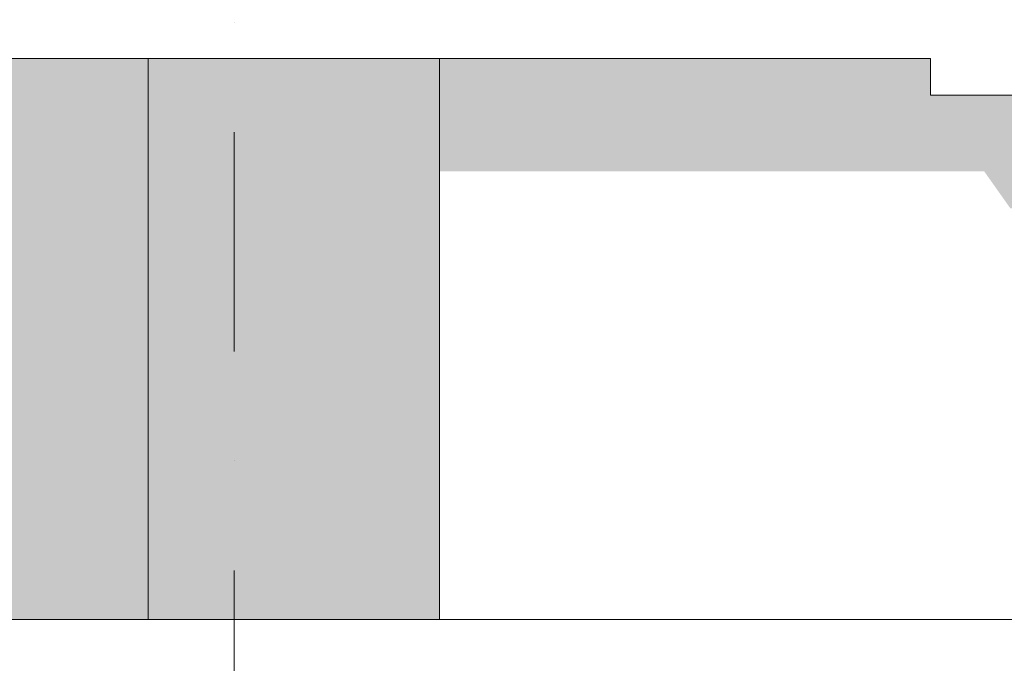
# Model space of a CAD drawing. Header units: millimetres. Extents: x -194 to 1012562, y 0 to 44349.
# Tile 36 of 97: x 57590 to 63204, y 15637 to 19308. Entities that reach past the tile are written whole.
import ezdxf
from ezdxf.enums import TextEntityAlignment as Align

# ---------------------------------------------------------------- set-up
doc = ezdxf.new("R2010")
doc.units = ezdxf.units.MM
doc.header["$MEASUREMENT"] = 0
doc.linetypes.add('streep-punt', pattern=[2500, 1250, -625, 0, -625])
for name, color, linetype in [('21_0 NC Buitenwanden', 7, 'Continuous'), ('21_0 NC Buitenwanden 2D arcering', 7, 'Continuous'), ('21_1 C Buitenwanden', 7, 'Continuous'), ('21_1 C Buitenwanden 2D arcering', 7, 'Continuous'), ('23 Vloeren', 7, 'Continuous'), ('Stramien', 7, 'Continuous')]:
    doc.layers.add(name, color=color, linetype=linetype)
doc.styles.add('GENERATED_STYLE_1', font='arial.ttf')

# ---------------------------------------------------------------- blocks, each defined once
blk = doc.blocks.new('Section Element_29_7', base_point=(76178.8, 8236.6))
at = {"layer": '21_1 C Buitenwanden 2D arcering', "linetype": 'Continuous', "lineweight": 0, "true_color": 0x1e2122}
blk.add_hatch(color=250, dxfattribs=at).paths.add_polyline_path([(59982.8, 19086.6), (59982.8, 18442.4), (63089.9, 18442.4), (63238.4, 18232.4), (63434.2, 18232.4), (63434.2, 18876.6), (62782.9, 18876.6), (62782.9, 19086.6)])
at = {"layer": '21_1 C Buitenwanden', "color": 2, "linetype": 'Continuous', "lineweight": 0}
for p, q in [((59982.8, 19086.6), (59982.8, 15886.6)), ((63434.2, 15886.6), (63434.2, 18876.6))]:
    blk.add_line(p, q, dxfattribs=at)
blk = doc.blocks.new('Section Element_32_7', base_point=(76178.8, 8236.6))
at = {"layer": '21_1 C Buitenwanden 2D arcering', "linetype": 'Continuous', "lineweight": 0, "true_color": 0x1e2122}
blk.add_hatch(color=250, dxfattribs=at).paths.add_polyline_path([(56182.9, 16606.6), (56182.9, 16606.6), (56182.9, 15886.6), (58322.3, 15886.6), (58322.3, 19086.6), (56182.9, 19086.6), (56182.9, 18326.6), (56182.9, 18326.6)])
blk = doc.blocks.new('Section Element_37_7', base_point=(76178.8, 8236.6))
at = {"layer": '23 Vloeren', "color": 2, "linetype": 'Continuous', "lineweight": 0}
blk.add_line((72733.1, 15886.6), (56182.9, 15886.6), dxfattribs=at)
blk = doc.blocks.new('Section Element_38_7', base_point=(76178.8, 8236.6))
at = {"layer": '23 Vloeren', "color": 2, "linetype": 'Continuous', "lineweight": 0}
blk.add_line((62782.9, 19086.6), (56182.9, 19086.6), dxfattribs=at)
blk = doc.blocks.new('Section Element_175_7', base_point=(76178.8, 8236.6))
at = {"layer": '21_0 NC Buitenwanden 2D arcering', "linetype": 'Continuous', "lineweight": 0, "true_color": 0x1e2122}
blk.add_hatch(color=250, dxfattribs=at).paths.add_polyline_path([(58322.3, 19086.6), (58322.3, 15886.6), (59982.8, 15886.6), (59982.8, 19086.6)])
at = {"layer": '21_0 NC Buitenwanden', "color": 2, "linetype": 'Continuous', "lineweight": 0}
blk.add_line((58322.3, 19086.6), (58322.3, 15886.6), dxfattribs=at)
blk = doc.blocks.new('Section Element_650_7', base_point=(76178.8, 8236.6))
at = {"layer": '23 Vloeren', "color": 2, "linetype": 'Continuous', "lineweight": 0}
for p, q in [((62782.9, 19086.6), (62782.9, 18876.6)), ((66232.9, 19086.6), (66232.9, 18876.6)), ((66232.9, 18876.6), (62782.9, 18876.6))]:
    blk.add_line(p, q, dxfattribs=at)
blk = doc.blocks.new('Standard grid marker[9]_7', base_point=(58812.9, 34666.6))
at = {"layer": 'Stramien', "color": 1, "linetype": 'streep-punt', "lineweight": 0}
blk.add_line((58812.9, 33666.6), (58812.9, 4836.6), dxfattribs=at)
at = {"layer": 'Stramien', "color": 2, "lineweight": 0, "style": 'GENERATED_STYLE_1'}
blk.add_attdef('AC_MarkerText_1', text='', height=350, rotation=360, dxfattribs=at).set_placement((58812.9, 3511.6), align=Align.TOP_CENTER)

msp = doc.modelspace()

# ---------------------------------------------------------------- block references
at = {"layer": '21_0 NC Buitenwanden', "lineweight": 0}
msp.add_blockref('Section Element_175_7', (76178.8, 8236.6), dxfattribs=at)
at = {"layer": '21_1 C Buitenwanden', "lineweight": 0}
for name in ['Section Element_32_7', 'Section Element_29_7']:
    msp.add_blockref(name, (76178.8, 8236.6), dxfattribs=at)
at = {"layer": '23 Vloeren', "lineweight": 0}
for name in ['Section Element_38_7', 'Section Element_650_7', 'Section Element_37_7']:
    msp.add_blockref(name, (76178.8, 8236.6), dxfattribs=at)
at = {"layer": 'Stramien', "color": 1, "linetype": 'Continuous', "lineweight": 0}
msp.add_blockref('Standard grid marker[9]_7', (58812.9, 34666.6), dxfattribs=at)

doc.saveas('drawing.dxf')
